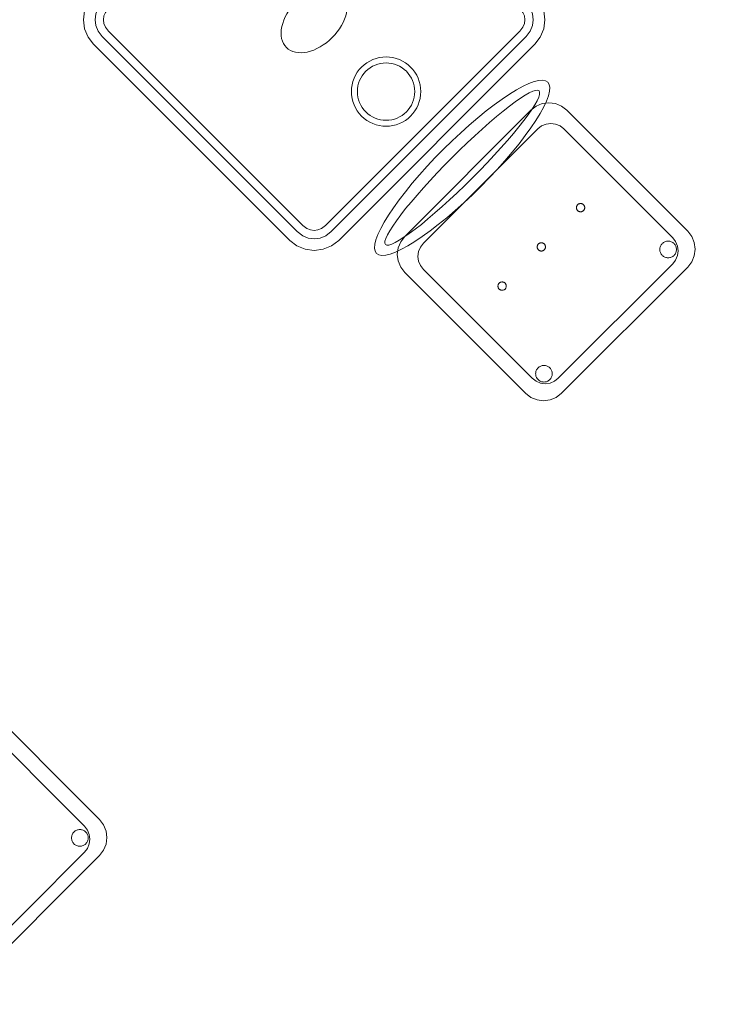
# Model space of a CAD drawing. Header units: metres. Extents: x 2172.2 to 2210.6, y 415.3 to 458.1.
# Tile 15 of 67: x 2201.1 to 2202.6, y 423.5 to 425.7. Entities that reach past the tile are written whole.
import ezdxf

# ---------------------------------------------------------------- set-up
doc = ezdxf.new("R2010")
doc.units = ezdxf.units.M
doc.layers.add('NC_N1_CHAIRS', color=7, linetype='CONTINUOUS', lineweight=13)
doc.layers.add('NC_N1_TABLES', color=7, linetype='CONTINUOUS', lineweight=13)

# ---------------------------------------------------------------- blocks, each defined once
blk = doc.blocks.new('NC_N1_CHAIR_OLIVE')
at = {"color": 0, "linetype": 'CONTINUOUS', "lineweight": -2}
for points in [[(0.262, 0.222), (0.2607, 0.2276), (0.257, 0.2331), (0.2507, 0.2385), (0.2421, 0.2438), (0.2311, 0.2489), (0.2178, 0.2537), (0.2025, 0.2582), (0.1853, 0.2623), (0.1662, 0.2661), (0.1456, 0.2694), (0.1235, 0.2723), (0.1003, 0.2747), (0.0761, 0.2765), (0.0511, 0.2779), (0.0257, 0.2787), (0, 0.279), (-0.0257, 0.2787), (-0.0511, 0.2779), (-0.0761, 0.2765), (-0.1003, 0.2747), (-0.1235, 0.2723), (-0.1456, 0.2694), (-0.1662, 0.2661), (-0.1853, 0.2623), (-0.2025, 0.2582), (-0.2178, 0.2537), (-0.2311, 0.2489), (-0.2421, 0.2438), (-0.2507, 0.2385), (-0.257, 0.2331), (-0.2607, 0.2276), (-0.262, 0.222), (-0.2607, 0.2164), (-0.257, 0.2109), (-0.2507, 0.2055), (-0.2421, 0.2002), (-0.2311, 0.1951), (-0.2178, 0.1903), (-0.2025, 0.1858), (-0.1853, 0.1817), (-0.1662, 0.1779), (-0.1456, 0.1746), (-0.1235, 0.1717), (-0.1003, 0.1693), (-0.0761, 0.1675), (-0.0511, 0.1661), (-0.0257, 0.1653), (0, 0.165), (0.0257, 0.1653), (0.0511, 0.1661), (0.0761, 0.1675), (0.1003, 0.1693), (0.1235, 0.1717), (0.1456, 0.1746), (0.1662, 0.1779), (0.1853, 0.1817), (0.2025, 0.1858), (0.2178, 0.1903), (0.2311, 0.1951), (0.2421, 0.2002), (0.2507, 0.2055), (0.257, 0.2109), (0.2607, 0.2164)], [(0.235, 0.222), (0.2339, 0.225), (0.2305, 0.228), (0.2249, 0.231), (0.2171, 0.2339), (0.2073, 0.2366), (0.1954, 0.2392), (0.1817, 0.2417), (0.1662, 0.2439), (0.1491, 0.246), (0.1306, 0.2478), (0.1108, 0.2493), (0.0899, 0.2506), (0.0682, 0.2517), (0.0458, 0.2524), (0.023, 0.2529), (0, 0.253), (-0.023, 0.2529), (-0.0458, 0.2524), (-0.0682, 0.2517), (-0.0899, 0.2506), (-0.1108, 0.2493), (-0.1306, 0.2478), (-0.1491, 0.246), (-0.1662, 0.2439), (-0.1817, 0.2417), (-0.1954, 0.2392), (-0.2073, 0.2366), (-0.2171, 0.2339), (-0.2249, 0.231), (-0.2305, 0.228), (-0.2339, 0.225), (-0.235, 0.222), (-0.2339, 0.219), (-0.2305, 0.216), (-0.2249, 0.213), (-0.2171, 0.2101), (-0.2073, 0.2074), (-0.1954, 0.2048), (-0.1817, 0.2023), (-0.1662, 0.2001), (-0.1491, 0.198), (-0.1306, 0.1962), (-0.1108, 0.1947), (-0.0899, 0.1934), (-0.0682, 0.1923), (-0.0458, 0.1916), (-0.023, 0.1911), (0, 0.191), (0.023, 0.1911), (0.0458, 0.1916), (0.0682, 0.1923), (0.0899, 0.1934), (0.1108, 0.1947), (0.1306, 0.1962), (0.1491, 0.198), (0.1662, 0.2001), (0.1817, 0.2023), (0.1954, 0.2048), (0.2073, 0.2074), (0.2171, 0.2101), (0.2249, 0.213), (0.2305, 0.216), (0.2339, 0.219)], [(0.193, -0.275), (-0.193, -0.275), (-0.2072, -0.2731), (-0.2205, -0.2676), (-0.2319, -0.2589), (-0.2406, -0.2475), (-0.2461, -0.2342), (-0.248, -0.22), (-0.248, 0.15), (-0.2461, 0.1642), (-0.2406, 0.1775), (-0.2319, 0.1889), (-0.2205, 0.1976), (-0.2072, 0.2031), (-0.193, 0.205), (0.193, 0.205), (0.2072, 0.2031), (0.2205, 0.1976), (0.2319, 0.1889), (0.2406, 0.1775), (0.2461, 0.1642), (0.248, 0.15), (0.248, -0.22), (0.2461, -0.2342), (0.2406, -0.2475), (0.2319, -0.2589), (0.2205, -0.2676), (0.2072, -0.2731)], [(0.175, -0.247), (-0.175, -0.247), (-0.1854, -0.2456), (-0.195, -0.2416), (-0.2033, -0.2353), (-0.2096, -0.227), (-0.2136, -0.2174), (-0.215, -0.207), (-0.215, 0.126), (-0.2136, 0.1364), (-0.2096, 0.146), (-0.2033, 0.1543), (-0.195, 0.1606), (-0.1854, 0.1646), (-0.175, 0.166), (0.175, 0.166), (0.1854, 0.1646), (0.195, 0.1606), (0.2033, 0.1543), (0.2096, 0.146), (0.2136, 0.1364), (0.215, 0.126), (0.215, -0.207), (0.2136, -0.2174), (0.2096, -0.227), (0.2033, -0.2353), (0.195, -0.2416), (0.1854, -0.2456)], [(-0.111, -0.02), (-0.111, -0.0209), (-0.1112, -0.0218), (-0.1114, -0.0226), (-0.1117, -0.0234), (-0.1121, -0.0242), (-0.1125, -0.025), (-0.113, -0.0257), (-0.1136, -0.0264), (-0.1143, -0.027), (-0.115, -0.0275), (-0.1158, -0.0279), (-0.1166, -0.0283), (-0.1174, -0.0286), (-0.1182, -0.0288), (-0.1191, -0.029), (-0.12, -0.029), (-0.1209, -0.029), (-0.1218, -0.0288), (-0.1226, -0.0286), (-0.1234, -0.0283), (-0.1242, -0.0279), (-0.125, -0.0275), (-0.1257, -0.027), (-0.1264, -0.0264), (-0.127, -0.0257), (-0.1275, -0.025), (-0.1279, -0.0242), (-0.1283, -0.0234), (-0.1286, -0.0226), (-0.1288, -0.0218), (-0.129, -0.0209), (-0.129, -0.02), (-0.129, -0.0191), (-0.1288, -0.0182), (-0.1286, -0.0174), (-0.1283, -0.0166), (-0.1279, -0.0158), (-0.1275, -0.015), (-0.127, -0.0143), (-0.1264, -0.0136), (-0.1257, -0.013), (-0.125, -0.0125), (-0.1242, -0.0121), (-0.1234, -0.0117), (-0.1226, -0.0114), (-0.1218, -0.0112), (-0.1209, -0.011), (-0.12, -0.011), (-0.1191, -0.011), (-0.1182, -0.0112), (-0.1174, -0.0114), (-0.1166, -0.0117), (-0.1158, -0.0121), (-0.115, -0.0125), (-0.1143, -0.013), (-0.1136, -0.0136), (-0.113, -0.0143), (-0.1125, -0.015), (-0.1121, -0.0158), (-0.1117, -0.0166), (-0.1114, -0.0174), (-0.1112, -0.0182), (-0.111, -0.0191)], [(0.009, -0.02), (0.009, -0.0209), (0.0088, -0.0218), (0.0086, -0.0226), (0.0083, -0.0234), (0.0079, -0.0242), (0.0075, -0.025), (0.007, -0.0257), (0.0064, -0.0264), (0.0057, -0.027), (0.005, -0.0275), (0.0042, -0.0279), (0.0034, -0.0283), (0.0026, -0.0286), (0.0018, -0.0288), (0.0009, -0.029), (0, -0.029), (-0.0009, -0.029), (-0.0018, -0.0288), (-0.0026, -0.0286), (-0.0034, -0.0283), (-0.0042, -0.0279), (-0.005, -0.0275), (-0.0057, -0.027), (-0.0064, -0.0264), (-0.007, -0.0257), (-0.0075, -0.025), (-0.0079, -0.0242), (-0.0083, -0.0234), (-0.0086, -0.0226), (-0.0088, -0.0218), (-0.009, -0.0209), (-0.009, -0.02), (-0.009, -0.0191), (-0.0088, -0.0182), (-0.0086, -0.0174), (-0.0083, -0.0166), (-0.0079, -0.0158), (-0.0075, -0.015), (-0.007, -0.0143), (-0.0064, -0.0136), (-0.0057, -0.013), (-0.005, -0.0125), (-0.0042, -0.0121), (-0.0034, -0.0117), (-0.0026, -0.0114), (-0.0018, -0.0112), (-0.0009, -0.011), (0, -0.011), (0.0009, -0.011), (0.0018, -0.0112), (0.0026, -0.0114), (0.0034, -0.0117), (0.0042, -0.0121), (0.005, -0.0125), (0.0057, -0.013), (0.0064, -0.0136), (0.007, -0.0143), (0.0075, -0.015), (0.0079, -0.0158), (0.0083, -0.0166), (0.0086, -0.0174), (0.0088, -0.0182), (0.009, -0.0191)], [(0.129, -0.02), (0.129, -0.0209), (0.1288, -0.0218), (0.1286, -0.0226), (0.1283, -0.0234), (0.1279, -0.0242), (0.1275, -0.025), (0.127, -0.0257), (0.1264, -0.0264), (0.1257, -0.027), (0.125, -0.0275), (0.1242, -0.0279), (0.1234, -0.0283), (0.1226, -0.0286), (0.1218, -0.0288), (0.1209, -0.029), (0.12, -0.029), (0.1191, -0.029), (0.1182, -0.0288), (0.1174, -0.0286), (0.1166, -0.0283), (0.1158, -0.0279), (0.115, -0.0275), (0.1143, -0.027), (0.1136, -0.0264), (0.113, -0.0257), (0.1125, -0.025), (0.1121, -0.0242), (0.1117, -0.0234), (0.1114, -0.0226), (0.1112, -0.0218), (0.111, -0.0209), (0.111, -0.02), (0.111, -0.0191), (0.1112, -0.0182), (0.1114, -0.0174), (0.1117, -0.0166), (0.1121, -0.0158), (0.1125, -0.015), (0.113, -0.0143), (0.1136, -0.0136), (0.1143, -0.013), (0.115, -0.0125), (0.1158, -0.0121), (0.1166, -0.0117), (0.1174, -0.0114), (0.1182, -0.0112), (0.1191, -0.011), (0.12, -0.011), (0.1209, -0.011), (0.1218, -0.0112), (0.1226, -0.0114), (0.1234, -0.0117), (0.1242, -0.0121), (0.125, -0.0125), (0.1257, -0.013), (0.1264, -0.0136), (0.127, -0.0143), (0.1275, -0.015), (0.1279, -0.0158), (0.1283, -0.0166), (0.1286, -0.0174), (0.1288, -0.0182), (0.129, -0.0191)], [(-0.172, -0.218), (-0.1721, -0.2198), (-0.1723, -0.2215), (-0.1728, -0.2232), (-0.1734, -0.2249), (-0.1741, -0.2265), (-0.175, -0.228), (-0.1761, -0.2294), (-0.1773, -0.2307), (-0.1786, -0.2319), (-0.18, -0.233), (-0.1815, -0.2339), (-0.1831, -0.2346), (-0.1848, -0.2352), (-0.1865, -0.2357), (-0.1882, -0.2359), (-0.19, -0.236), (-0.1918, -0.2359), (-0.1935, -0.2357), (-0.1952, -0.2352), (-0.1969, -0.2346), (-0.1985, -0.2339), (-0.2, -0.233), (-0.2014, -0.2319), (-0.2027, -0.2307), (-0.2039, -0.2294), (-0.205, -0.228), (-0.2059, -0.2265), (-0.2066, -0.2249), (-0.2072, -0.2232), (-0.2077, -0.2215), (-0.2079, -0.2198), (-0.208, -0.218), (-0.2079, -0.2162), (-0.2077, -0.2145), (-0.2072, -0.2128), (-0.2066, -0.2111), (-0.2059, -0.2095), (-0.205, -0.208), (-0.2039, -0.2066), (-0.2027, -0.2053), (-0.2014, -0.2041), (-0.2, -0.203), (-0.1985, -0.2021), (-0.1969, -0.2014), (-0.1952, -0.2008), (-0.1935, -0.2003), (-0.1918, -0.2001), (-0.19, -0.2), (-0.1882, -0.2001), (-0.1865, -0.2003), (-0.1848, -0.2008), (-0.1831, -0.2014), (-0.1815, -0.2021), (-0.18, -0.203), (-0.1786, -0.2041), (-0.1773, -0.2053), (-0.1761, -0.2066), (-0.175, -0.208), (-0.1741, -0.2095), (-0.1734, -0.2111), (-0.1728, -0.2128), (-0.1723, -0.2145), (-0.1721, -0.2162)], [(0.208, -0.218), (0.2079, -0.2198), (0.2077, -0.2215), (0.2072, -0.2232), (0.2066, -0.2249), (0.2059, -0.2265), (0.205, -0.228), (0.2039, -0.2294), (0.2027, -0.2307), (0.2014, -0.2319), (0.2, -0.233), (0.1985, -0.2339), (0.1969, -0.2346), (0.1952, -0.2352), (0.1935, -0.2357), (0.1918, -0.2359), (0.19, -0.236), (0.1882, -0.2359), (0.1865, -0.2357), (0.1848, -0.2352), (0.1831, -0.2346), (0.1815, -0.2339), (0.18, -0.233), (0.1786, -0.2319), (0.1773, -0.2307), (0.1761, -0.2294), (0.175, -0.228), (0.1741, -0.2265), (0.1734, -0.2249), (0.1728, -0.2232), (0.1723, -0.2215), (0.1721, -0.2198), (0.172, -0.218), (0.1721, -0.2162), (0.1723, -0.2145), (0.1728, -0.2128), (0.1734, -0.2111), (0.1741, -0.2095), (0.175, -0.208), (0.1761, -0.2066), (0.1773, -0.2053), (0.1786, -0.2041), (0.18, -0.203), (0.1815, -0.2021), (0.1831, -0.2014), (0.1848, -0.2008), (0.1865, -0.2003), (0.1882, -0.2001), (0.19, -0.2), (0.1918, -0.2001), (0.1935, -0.2003), (0.1952, -0.2008), (0.1969, -0.2014), (0.1985, -0.2021), (0.2, -0.203), (0.2014, -0.2041), (0.2027, -0.2053), (0.2039, -0.2066), (0.205, -0.208), (0.2059, -0.2095), (0.2066, -0.2111), (0.2072, -0.2128), (0.2077, -0.2145), (0.2079, -0.2162)]]:
    blk.add_lwpolyline(points, close=True, dxfattribs=at)
blk = doc.blocks.new('NC_N1_DINING_TWO_SQUARE')
at = {"color": 0, "linetype": 'CONTINUOUS', "lineweight": -2}
for points in [[(0.3, -0.375), (-0.3, -0.375), (-0.3194, -0.3724), (-0.3375, -0.365), (-0.353, -0.353), (-0.365, -0.3375), (-0.3724, -0.3194), (-0.375, -0.3), (-0.375, 0.3), (-0.3724, 0.3194), (-0.365, 0.3375), (-0.353, 0.353), (-0.3375, 0.365), (-0.3194, 0.3724), (-0.3, 0.375), (0.3, 0.375), (0.3194, 0.3724), (0.3375, 0.365), (0.353, 0.353), (0.365, 0.3375), (0.3724, 0.3194), (0.375, 0.3), (0.375, -0.3), (0.3724, -0.3194), (0.365, -0.3375), (0.353, -0.353), (0.3375, -0.365), (0.3194, -0.3724)], [(0.2984, -0.35), (-0.2984, -0.35), (-0.3129, -0.3481), (-0.3249, -0.3431), (-0.3352, -0.3352), (-0.3431, -0.3249), (-0.3481, -0.3129), (-0.35, -0.2984), (-0.35, 0.2984), (-0.3481, 0.3129), (-0.3431, 0.3249), (-0.3352, 0.3352), (-0.3249, 0.3431), (-0.3129, 0.3481), (-0.2984, 0.35), (0.2984, 0.35), (0.3129, 0.3481), (0.3249, 0.3431), (0.3352, 0.3352), (0.3431, 0.3249), (0.3481, 0.3129), (0.35, 0.2984), (0.35, -0.2984), (0.3481, -0.3129), (0.3431, -0.3249), (0.3352, -0.3352), (0.3249, -0.3431), (0.3129, -0.3481)], [(0.2972, -0.332), (-0.2972, -0.332), (-0.3082, -0.3306), (-0.3158, -0.3274), (-0.3224, -0.3224), (-0.3274, -0.3158), (-0.3306, -0.3082), (-0.332, -0.2972), (-0.332, 0.2972), (-0.3306, 0.3082), (-0.3274, 0.3158), (-0.3224, 0.3224), (-0.3158, 0.3274), (-0.3082, 0.3306), (-0.2972, 0.332), (0.2972, 0.332), (0.3082, 0.3306), (0.3158, 0.3274), (0.3224, 0.3224), (0.3274, 0.3158), (0.3306, 0.3082), (0.332, 0.2972), (0.332, -0.2972), (0.3306, -0.3082), (0.3274, -0.3158), (0.3224, -0.3224), (0.3158, -0.3274), (0.3082, -0.3306)], [(0.075, 0.22), (0.0746, 0.2126), (0.0736, 0.2054), (0.0718, 0.1982), (0.0693, 0.1913), (0.0661, 0.1846), (0.0624, 0.1783), (0.058, 0.1724), (0.053, 0.167), (0.0476, 0.162), (0.0417, 0.1576), (0.0354, 0.1539), (0.0287, 0.1507), (0.0218, 0.1482), (0.0146, 0.1464), (0.0074, 0.1454), (0, 0.145), (-0.0074, 0.1454), (-0.0146, 0.1464), (-0.0218, 0.1482), (-0.0287, 0.1507), (-0.0354, 0.1539), (-0.0417, 0.1576), (-0.0476, 0.162), (-0.053, 0.167), (-0.058, 0.1724), (-0.0624, 0.1783), (-0.0661, 0.1846), (-0.0693, 0.1913), (-0.0718, 0.1982), (-0.0736, 0.2054), (-0.0746, 0.2126), (-0.075, 0.22), (-0.0746, 0.2274), (-0.0736, 0.2346), (-0.0718, 0.2418), (-0.0693, 0.2487), (-0.0661, 0.2554), (-0.0624, 0.2617), (-0.058, 0.2676), (-0.053, 0.273), (-0.0476, 0.278), (-0.0417, 0.2824), (-0.0354, 0.2861), (-0.0287, 0.2893), (-0.0218, 0.2918), (-0.0146, 0.2936), (-0.0074, 0.2946), (0, 0.295), (0.0074, 0.2946), (0.0146, 0.2936), (0.0218, 0.2918), (0.0287, 0.2893), (0.0354, 0.2861), (0.0417, 0.2824), (0.0476, 0.278), (0.053, 0.273), (0.058, 0.2676), (0.0624, 0.2617), (0.0661, 0.2554), (0.0693, 0.2487), (0.0718, 0.2418), (0.0736, 0.2346), (0.0746, 0.2274)], [(0.062, 0.22), (0.0617, 0.2139), (0.0608, 0.2079), (0.0593, 0.202), (0.0573, 0.1963), (0.0547, 0.1908), (0.0516, 0.1856), (0.0479, 0.1807), (0.0438, 0.1762), (0.0393, 0.1721), (0.0344, 0.1684), (0.0292, 0.1653), (0.0237, 0.1627), (0.018, 0.1607), (0.0121, 0.1592), (0.0061, 0.1583), (0, 0.158), (-0.0061, 0.1583), (-0.0121, 0.1592), (-0.018, 0.1607), (-0.0237, 0.1627), (-0.0292, 0.1653), (-0.0344, 0.1684), (-0.0393, 0.1721), (-0.0438, 0.1762), (-0.0479, 0.1807), (-0.0516, 0.1856), (-0.0547, 0.1908), (-0.0573, 0.1963), (-0.0593, 0.202), (-0.0608, 0.2079), (-0.0617, 0.2139), (-0.062, 0.22), (-0.0617, 0.2261), (-0.0608, 0.2321), (-0.0593, 0.238), (-0.0573, 0.2437), (-0.0547, 0.2492), (-0.0516, 0.2544), (-0.0479, 0.2593), (-0.0438, 0.2638), (-0.0393, 0.2679), (-0.0344, 0.2716), (-0.0292, 0.2747), (-0.0237, 0.2773), (-0.018, 0.2793), (-0.0121, 0.2808), (-0.0061, 0.2817), (0, 0.282), (0.0061, 0.2817), (0.0121, 0.2808), (0.018, 0.2793), (0.0237, 0.2773), (0.0292, 0.2747), (0.0344, 0.2716), (0.0393, 0.2679), (0.0438, 0.2638), (0.0479, 0.2593), (0.0516, 0.2544), (0.0547, 0.2492), (0.0573, 0.2437), (0.0593, 0.238), (0.0608, 0.2321), (0.0617, 0.2261)], [(0.085, 0), (0.0846, 0.0054), (0.0834, 0.0107), (0.0813, 0.016), (0.0785, 0.021), (0.075, 0.0259), (0.0707, 0.0306), (0.0657, 0.0349), (0.0601, 0.0389), (0.0539, 0.0425), (0.0472, 0.0457), (0.0401, 0.0485), (0.0325, 0.0508), (0.0247, 0.0526), (0.0166, 0.0539), (0.0083, 0.0547), (0, 0.055), (-0.0083, 0.0547), (-0.0166, 0.0539), (-0.0247, 0.0526), (-0.0325, 0.0508), (-0.0401, 0.0485), (-0.0472, 0.0457), (-0.0539, 0.0425), (-0.0601, 0.0389), (-0.0657, 0.0349), (-0.0707, 0.0306), (-0.075, 0.0259), (-0.0785, 0.021), (-0.0813, 0.016), (-0.0834, 0.0107), (-0.0846, 0.0054), (-0.085, 0), (-0.0846, -0.0054), (-0.0834, -0.0107), (-0.0813, -0.016), (-0.0785, -0.021), (-0.075, -0.0259), (-0.0707, -0.0306), (-0.0657, -0.0349), (-0.0601, -0.0389), (-0.0539, -0.0425), (-0.0472, -0.0457), (-0.0401, -0.0485), (-0.0325, -0.0508), (-0.0247, -0.0526), (-0.0166, -0.0539), (-0.0083, -0.0547), (0, -0.055), (0.0083, -0.0547), (0.0166, -0.0539), (0.0247, -0.0526), (0.0325, -0.0508), (0.0401, -0.0485), (0.0472, -0.0457), (0.0539, -0.0425), (0.0601, -0.0389), (0.0657, -0.0349), (0.0707, -0.0306), (0.075, -0.0259), (0.0785, -0.021), (0.0813, -0.016), (0.0834, -0.0107), (0.0846, -0.0054)], [(0.075, -0.22), (0.0746, -0.2274), (0.0736, -0.2346), (0.0718, -0.2418), (0.0693, -0.2487), (0.0661, -0.2554), (0.0624, -0.2617), (0.058, -0.2676), (0.053, -0.273), (0.0476, -0.278), (0.0417, -0.2824), (0.0354, -0.2861), (0.0287, -0.2893), (0.0218, -0.2918), (0.0146, -0.2936), (0.0074, -0.2946), (0, -0.295), (-0.0074, -0.2946), (-0.0146, -0.2936), (-0.0218, -0.2918), (-0.0287, -0.2893), (-0.0354, -0.2861), (-0.0417, -0.2824), (-0.0476, -0.278), (-0.053, -0.273), (-0.058, -0.2676), (-0.0624, -0.2617), (-0.0661, -0.2554), (-0.0693, -0.2487), (-0.0718, -0.2418), (-0.0736, -0.2346), (-0.0746, -0.2274), (-0.075, -0.22), (-0.0746, -0.2126), (-0.0736, -0.2054), (-0.0718, -0.1982), (-0.0693, -0.1913), (-0.0661, -0.1846), (-0.0624, -0.1783), (-0.058, -0.1724), (-0.053, -0.167), (-0.0476, -0.162), (-0.0417, -0.1576), (-0.0354, -0.1539), (-0.0287, -0.1507), (-0.0218, -0.1482), (-0.0146, -0.1464), (-0.0074, -0.1454), (0, -0.145), (0.0074, -0.1454), (0.0146, -0.1464), (0.0218, -0.1482), (0.0287, -0.1507), (0.0354, -0.1539), (0.0417, -0.1576), (0.0476, -0.162), (0.053, -0.167), (0.058, -0.1724), (0.0624, -0.1783), (0.0661, -0.1846), (0.0693, -0.1913), (0.0718, -0.1982), (0.0736, -0.2054), (0.0746, -0.2126)], [(0.062, -0.22), (0.0617, -0.2261), (0.0608, -0.2321), (0.0593, -0.238), (0.0573, -0.2437), (0.0547, -0.2492), (0.0516, -0.2544), (0.0479, -0.2593), (0.0438, -0.2638), (0.0393, -0.2679), (0.0344, -0.2716), (0.0292, -0.2747), (0.0237, -0.2773), (0.018, -0.2793), (0.0121, -0.2808), (0.0061, -0.2817), (0, -0.282), (-0.0061, -0.2817), (-0.0121, -0.2808), (-0.018, -0.2793), (-0.0237, -0.2773), (-0.0292, -0.2747), (-0.0344, -0.2716), (-0.0393, -0.2679), (-0.0438, -0.2638), (-0.0479, -0.2593), (-0.0516, -0.2544), (-0.0547, -0.2492), (-0.0573, -0.2437), (-0.0593, -0.238), (-0.0608, -0.2321), (-0.0617, -0.2261), (-0.062, -0.22), (-0.0617, -0.2139), (-0.0608, -0.2079), (-0.0593, -0.202), (-0.0573, -0.1963), (-0.0547, -0.1908), (-0.0516, -0.1856), (-0.0479, -0.1807), (-0.0438, -0.1762), (-0.0393, -0.1721), (-0.0344, -0.1684), (-0.0292, -0.1653), (-0.0237, -0.1627), (-0.018, -0.1607), (-0.0121, -0.1592), (-0.0061, -0.1583), (0, -0.158), (0.0061, -0.1583), (0.0121, -0.1592), (0.018, -0.1607), (0.0237, -0.1627), (0.0292, -0.1653), (0.0344, -0.1684), (0.0393, -0.1721), (0.0438, -0.1762), (0.0479, -0.1807), (0.0516, -0.1856), (0.0547, -0.1908), (0.0573, -0.1963), (0.0593, -0.202), (0.0608, -0.2079), (0.0617, -0.2139)]]:
    blk.add_lwpolyline(points, close=True, dxfattribs=at)

msp = doc.modelspace()

# ---------------------------------------------------------------- block references
at = {"layer": 'NC_N1_CHAIRS', "linetype": 'CONTINUOUS', "yscale": -1.0000000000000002, "rotation": -135}
for p in [(2202.2138, 425.1925), (2200.941, 423.9197)]:
    msp.add_blockref('NC_N1_CHAIR_OLIVE', p, dxfattribs=at)
at = {"layer": 'NC_N1_TABLES', "linetype": 'CONTINUOUS', "yscale": -1, "rotation": 45}
msp.add_blockref('NC_N1_DINING_TWO_SQUARE', (2201.7365, 425.6698), dxfattribs=at)

doc.saveas('drawing.dxf')
